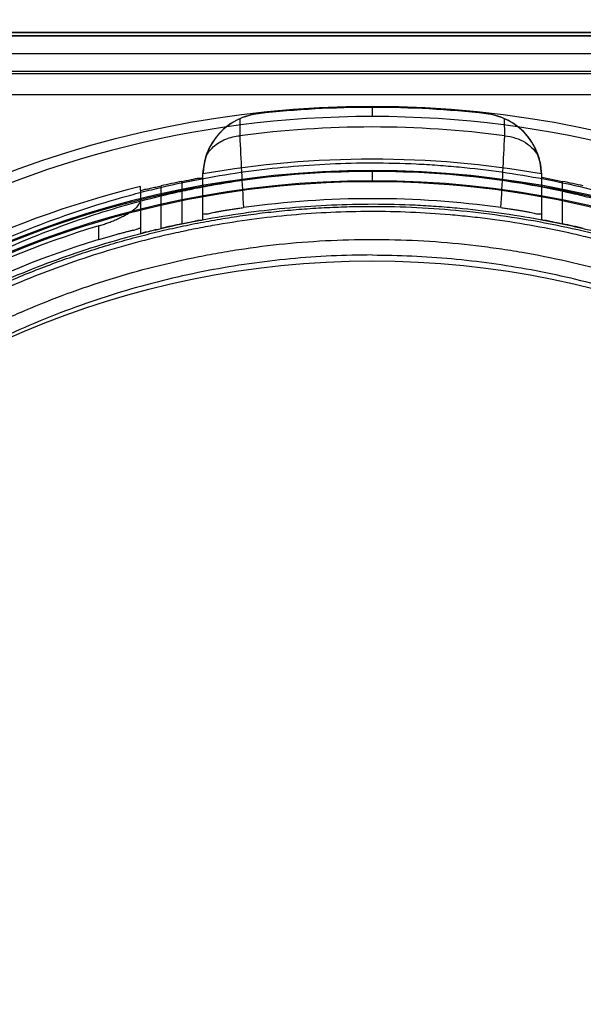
# Model space of a CAD drawing. Header units: millimetres. Extents: x 0 to 297, y 0 to 210.
# Tile 205 of 256: x 56.17 to 56.387, y 160.189 to 160.568. Entities that reach past the tile are written whole.
import ezdxf

# ---------------------------------------------------------------- set-up
doc = ezdxf.new("R2010")
doc.units = ezdxf.units.MM
doc.header["$LTSCALE"] = 16.335
doc.layers.get('0').update_dxf_attribs({"linetype": 'CONTINUOUS'})
for name, color, linetype in [('AXES_REF', 7, 'CONTINUOUS'), ('INTFCLR_1', 7, 'CONTINUOUS'), ('INTFCLR_144815', 7, 'CONTINUOUS'), ('INTFCLR_72935', 7, 'CONTINUOUS')]:
    doc.layers.add(name, color=color, linetype=linetype)

msp = doc.modelspace()

# ---------------------------------------------------------------- linework, layer by layer
at = {"color": 7, "linetype": 'Continuous'}
for radius in [7.756662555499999, 7.756, 7.706331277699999]:
    msp.add_circle((57.52239940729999, 154.539298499), radius, dxfattribs=at)
msp.add_arc((57.52239940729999, 154.539298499), 7.68, 278.2771290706, 261.7228709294, dxfattribs=at)
at = {"layer": 'AXES_REF', "color": 9, "linetype": 'Continuous'}
msp.add_circle((57.52239940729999, 154.539298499), 7.075609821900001, dxfattribs=at)
at = {"layer": 'INTFCLR_1', "color": 6, "linetype": 'Continuous'}
for p, q in [((55.82341436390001, 160.562025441), (56.7889371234, 160.562025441)), ((55.8473826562, 160.5633136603), (56.764968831, 160.5633136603))]:
    msp.add_line(p, q, dxfattribs=at)
at = {"layer": 'INTFCLR_1', "color": 9, "linetype": 'Continuous'}
msp.add_circle((56.30617574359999, 160.131298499), 0.344, dxfattribs=at)
for points, knots in [([(56.1568939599, 160.4491381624), (56.1594719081, 160.4503932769), (56.16467829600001, 160.4528478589), (56.17523991, 160.4575058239), (56.19413764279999, 160.4649968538), (56.21646634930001, 160.4719253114), (56.2364814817, 160.4764777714), (56.2466739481, 160.4783808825), (56.2525622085, 160.4793607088), (56.2673056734, 160.4816146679), (56.292557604, 160.4839584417), (56.3223948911, 160.4835822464), (56.341684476, 160.4818139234), (56.350590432, 160.4807006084), (56.3565209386, 160.4798794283), (56.3725764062, 160.4773318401), (56.39833203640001, 160.4715081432), (56.4232602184, 160.4631023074), (56.4380066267, 160.457062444), (56.4433112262, 160.4547712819), (56.4511625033, 160.4512617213), (56.4676807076, 160.4432487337), (56.49188000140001, 160.4292153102), (56.51442423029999, 160.4130456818), (56.5281717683, 160.4016147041), (56.5343388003, 160.3961702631), (56.5383998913, 160.3924985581), (56.5492774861, 160.3823084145), (56.56599877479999, 160.3647047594), (56.58599190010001, 160.3393354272), (56.6006608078, 160.3167403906), (56.609858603, 160.3001806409), (56.61483699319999, 160.2904356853), (56.6220355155, 160.2754957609), (56.63162172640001, 160.252205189), (56.63985800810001, 160.2251973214), (56.64398844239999, 160.2070744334), (56.6456719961, 160.1984857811), (56.6467378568, 160.1926675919), (56.64939002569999, 160.1764959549), (56.65148806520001, 160.1555900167), (56.6520063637, 160.1345274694), (56.6518619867, 160.1238705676), (56.65166089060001, 160.1177409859), (56.6509671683, 160.1025552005), (56.6489436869, 160.0829536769), (56.64518593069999, 160.0621668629), (56.6429338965, 160.0519282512), (56.6415403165, 160.0461159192), (56.6393606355, 160.037502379), (56.6357301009, 160.0248233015), (56.6283019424, 160.0029939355), (56.61941169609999, 159.9819794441), (56.6104109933, 159.9643479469), (56.60495578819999, 159.9545416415), (56.5965282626, 159.9402036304), (56.58272619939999, 159.9195919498), (56.5618722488, 159.8940001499), (56.5445029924, 159.8763636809), (56.53221175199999, 159.8652818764), (56.5237877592, 159.858044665), (56.5085466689, 159.8458753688), (56.48534779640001, 159.8299566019), (56.46556700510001, 159.8190676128), (56.45534663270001, 159.8140865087)], [0, 0, 0, 0, 0.0078493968, 0.0157556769, 0.0315973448, 0.06348082, 0.0796255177, 0.0877696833, 0.09186257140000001, 0.09596636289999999, 0.128600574, 0.1611442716, 0.177500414, 0.1816059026, 0.1857145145, 0.1938901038, 0.2261064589, 0.2578609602, 0.2657731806, 0.2697286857, 0.2736790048, 0.2893160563, 0.3199691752, 0.350131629, 0.3651446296, 0.3688979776, 0.3726519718, 0.3801321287, 0.4097003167, 0.4390100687, 0.4684423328, 0.4833358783, 0.4908515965, 0.498396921, 0.52873346, 0.5596898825, 0.5755734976, 0.5795998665, 0.5836492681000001, 0.5917658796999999, 0.6244614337, 0.6410489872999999, 0.6494251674, 0.6536350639, 0.6578378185, 0.6910418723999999, 0.7074624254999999, 0.7156483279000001, 0.7197377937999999, 0.7238248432, 0.7399718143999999, 0.7558251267, 0.7869322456, 0.802323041, 0.8100025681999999, 0.8176490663, 0.8478512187, 0.8777971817, 0.9079026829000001, 0.9155006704, 0.9231007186, 0.93830313, 0.9688745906, 1, 1, 1, 1]), ([(56.45534663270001, 159.8140865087), (56.4449705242, 159.8090295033), (56.4235820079, 159.7999104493), (56.39571326, 159.7912590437), (56.377101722, 159.787028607), (56.3683552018, 159.7853392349), (56.362483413, 159.7842851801), (56.346340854, 159.7817151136), (56.3196433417, 159.7792441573), (56.2928144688, 159.7795921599), (56.2764565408, 159.78088483), (56.2704833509, 159.7814766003), (56.2615813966, 159.782478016), (56.2425721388, 159.7852528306), (56.2138909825, 159.7917601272), (56.1902982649, 159.7997425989), (56.1767972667, 159.8051941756), (56.1714552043, 159.8074308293), (56.1622648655, 159.811485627), (56.1444226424, 159.8201733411), (56.1201093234, 159.8343274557), (56.0996643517, 159.849064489), (56.087807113, 159.8587462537), (56.0835623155, 159.862341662), (56.0772943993, 159.8677812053), (56.0641725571, 159.8798722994), (56.0453824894, 159.8998218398), (56.0251374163, 159.9258012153), (56.0125401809, 159.9455231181), (56.0057090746, 159.9575750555), (56.0029977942, 159.9624937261), (55.9983946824, 159.9712089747), (55.98974965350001, 159.9890961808), (55.9812888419, 160.0103894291), (55.9743142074, 160.0324890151), (55.9682844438, 160.055492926), (55.96285682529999, 160.08514324), (55.9608049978, 160.1108008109), (55.9604616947, 160.1260072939), (55.96040210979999, 160.1321339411), (55.9605032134, 160.1427711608), (55.9615014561, 160.1637361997), (55.9640609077, 160.1844920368), (55.9670571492, 160.2005106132), (55.9682445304, 160.2062668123), (55.970108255, 160.2147710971), (55.9732537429, 160.2272917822), (55.978194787, 160.2435958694), (55.9856643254, 160.2646014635), (55.99342957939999, 160.2823797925), (56.00091237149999, 160.2971044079), (56.0060856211, 160.3067239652), (56.0156271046, 160.3230793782), (56.0307760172, 160.3453663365), (56.05132665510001, 160.3703294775), (56.0684507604, 160.3875960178), (56.0795705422, 160.3975681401), (56.08372293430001, 160.401160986), (56.0900329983, 160.4064908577), (56.1040982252, 160.4176714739), (56.1271312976, 160.4334208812), (56.1467575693, 160.4442031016), (56.1568939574, 160.4491381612)], [0, 0, 0, 0, 0.0316060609, 0.0635406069, 0.07975651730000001, 0.0838444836, 0.0879320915, 0.0960907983, 0.1285991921, 0.1611989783, 0.1694097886, 0.173526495, 0.1776339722, 0.1939379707, 0.2261052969, 0.2580138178, 0.2620009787, 0.2659733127, 0.273871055, 0.2895030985, 0.3202911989, 0.3507747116, 0.3583934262, 0.3622044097, 0.3660061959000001, 0.3811173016, 0.4110448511, 0.4409258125, 0.4711799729, 0.4750127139, 0.4788584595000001, 0.4865582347, 0.5019977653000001, 0.5332401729, 0.5491816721, 0.5654318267, 0.5983319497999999, 0.6315729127, 0.6357728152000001, 0.6399804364, 0.648348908, 0.6648970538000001, 0.6974320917, 0.7054938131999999, 0.7095177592, 0.7135247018, 0.7293322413, 0.7448511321, 0.7601545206, 0.7903607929, 0.7978752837, 0.8053790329, 0.8202649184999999, 0.8497067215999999, 0.8790537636, 0.9086837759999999, 0.9161831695, 0.9199497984, 0.9237184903, 0.9387994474, 0.9691302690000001, 1, 1, 1, 1])]:
    msp.add_open_spline(points, degree=3, knots=knots, dxfattribs=at)
at = {"layer": 'INTFCLR_144815', "color": 9, "linetype": 'Continuous'}
for p, q in [((55.6398685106, 160.5552984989), (56.9594230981, 160.5552984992)), ((55.7872540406, 160.5484201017), (56.8250974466, 160.5484201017)), ((56.1607220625, 160.5475776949), (56.414788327, 160.547577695)), ((56.30617574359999, 160.5349194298), (56.30617574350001, 160.5309892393)), ((56.2623410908, 160.5320517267), (56.2622882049, 160.5320458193)), ((56.3500632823, 160.5320458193), (56.3500103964, 160.5320517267)), ((56.2551673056, 160.5301104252), (56.2551375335, 160.5235581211)), ((56.3572139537, 160.5235581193), (56.3571841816, 160.5301104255)), ((56.2408840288, 160.491340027), (56.2408840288, 160.5091517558)), ((56.30617574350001, 160.5097768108), (56.30617574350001, 160.5058472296)), ((56.37146745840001, 160.491340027), (56.37146745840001, 160.5091517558)), ((56.2248840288, 160.4878496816), (56.2248840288, 160.504260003)), ((56.2328840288, 160.5059503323), (56.2328840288, 160.4896192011)), ((56.3794674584, 160.4896192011), (56.3794674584, 160.5059503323)), ((56.2168840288, 160.5025293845), (56.2168840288, 160.4860307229)), ((56.2008840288, 160.4835566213), (56.2008840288, 160.4888296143))]:
    msp.add_line(p, q, dxfattribs=at)
at = {"layer": 'INTFCLR_144815', "color": 6, "linetype": 'Continuous'}
for p, q in [((56.7120895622, 160.5392984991), (55.9002619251, 160.5392984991)), ((56.2408840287, 160.5091517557), (56.2409517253, 160.5092022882)), ((56.2409517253, 160.5092022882), (56.2410159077, 160.5088382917)), ((56.3713355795, 160.5088382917), (56.37139976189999, 160.5092022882)), ((56.37139976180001, 160.5092022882), (56.37146745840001, 160.5091517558)), ((56.37146745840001, 160.507600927), (56.3794674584, 160.5059503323)), ((56.2168840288, 160.5025293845), (56.2168840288, 160.5039672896))]:
    msp.add_line(p, q, dxfattribs=at)
at = {"layer": 'INTFCLR_144815', "color": 9, "linetype": 'Continuous'}
msp.add_circle((56.30617574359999, 160.139298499), 0.3956209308, dxfattribs=at)
at = {"layer": 'INTFCLR_144815', "color": 6, "linetype": 'Continuous'}
for centre, radius, start, end in [((56.30617574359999, 160.139298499), 0.3951918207, 83.6277518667, 96.37224812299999), ((56.2650004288, 160.5082065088), 0.0239929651, 96.36486535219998, 178.4911049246), ((56.2649634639, 160.5081361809), 0.0240589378, 96.38441975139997, 114.0273989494), ((56.3473510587, 160.5082065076), 0.0239929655, 1.5088978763, 83.6351354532), ((56.3473905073, 160.5081453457), 0.0240494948, 65.96911611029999, 83.6190338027), ((56.2649325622, 160.5081841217), 0.0240024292, 114.006622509, 162.8802362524), ((56.34741977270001, 160.508184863), 0.0240013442, 17.1186681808, 65.99450597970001), ((56.2649859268, 160.5081750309), 0.0240559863, 162.8969582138, 177.553046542), ((56.3473572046, 160.5081733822), 0.0240644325, 2.4506413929, 17.100941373), ((56.30617574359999, 160.139298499), 0.3752405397, 80.0000000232, 99.99999998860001), ((56.30617574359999, 160.139298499), 0.3754415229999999, 103.7585724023, 154.4083167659), ((56.30617574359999, 160.139298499), 0.3739053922, 101.3041246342, 102.5571033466), ((56.30617574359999, 160.139298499), 0.3739053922, 77.4428966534, 78.6958753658), ((56.30617574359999, 160.1392984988), 0.3600000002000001, 82.081318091, 97.91868193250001), ((56.30617574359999, 160.139298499), 0.3650456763, 106.7642464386, 152.0393380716), ((56.30617574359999, 160.139298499), 0.3579053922, 101.8165959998, 103.128270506), ((56.30617574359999, 160.139298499), 0.3579053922, 76.871729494, 78.18340400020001), ((56.30617574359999, 160.139298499), 0.36, 107.0063078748, 153.8186849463)]:
    msp.add_arc(centre, radius, start, end, dxfattribs=at)
at = {"layer": 'INTFCLR_144815', "color": 9, "linetype": 'Continuous'}
for centre, radius, start, end in [((56.3061757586, 160.1393682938), 0.3916209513, 359.9897886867, 180.0102112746), ((56.30617574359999, 160.1392984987), 0.3876343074, 82.4341325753, 97.565867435), ((62.1054257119, 160.8142968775), 5.857508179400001, 182.8450581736, 183.1163020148), ((50.4631721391, 160.8165617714), 5.9013203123, 356.8848341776, 357.1540643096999), ((56.30617574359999, 160.1391157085), 0.3709937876, 0.028230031, 179.9717699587), ((56.30617574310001, 160.1393415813), 0.3704352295, 359.9933364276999, 180.0066635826), ((56.30617574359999, 160.139185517), 0.3669943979, 0.0176390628, 179.9823609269), ((56.30617574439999, 160.1394113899), 0.3664358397, 359.982348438, 180.0176515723)]:
    msp.add_arc(centre, radius, start, end, dxfattribs=at)
for points, knots in [([(56.2419938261, 160.5152496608), (56.2423206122, 160.5159364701), (56.2431816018, 160.5173754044), (56.2449338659, 160.5193253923), (56.2471762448, 160.5210228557), (56.249712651, 160.5223171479), (56.252394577, 160.5231769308), (56.2542309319, 160.5234758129), (56.2551375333, 160.5235581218)], [0, 0, 0, 0, 0.1405836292, 0.3079329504, 0.4814441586, 0.6574859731, 0.8317390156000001, 1, 1, 1, 1]), ([(56.3572139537, 160.5235581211), (56.3586391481, 160.5234287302), (56.3614289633, 160.5228591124), (56.3652226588, 160.5210976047), (56.36832840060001, 160.5185522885), (56.3698171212, 160.5163862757), (56.3703576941, 160.5152496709)], [0, 0, 0, 0, 0.2649179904, 0.5217989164, 0.767006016, 1, 1, 1, 1]), ([(55.94632048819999, 160.1957300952), (55.9479760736, 160.2068332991), (55.9522439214, 160.228801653), (55.9599504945, 160.2556506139), (55.9665308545, 160.2739545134), (55.97062211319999, 160.2842587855), (55.9770252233, 160.2994114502), (55.98776899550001, 160.321432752), (56.0044935, 160.349314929), (56.0203304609, 160.3711893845), (56.0323812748, 160.3857348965), (56.0395503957, 160.3938318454), (56.05051155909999, 160.4056783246), (56.0678747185, 160.4225032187), (56.0929271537, 160.4428428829), (56.11303488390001, 160.4564053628), (56.126969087, 160.4647091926), (56.13641119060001, 160.4700514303), (56.1532141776, 160.4788227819), (56.1780886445, 160.489735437), (56.2013197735, 160.4974957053), (56.21714084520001, 160.5017896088), (56.2278259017, 160.5044253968), (56.24661963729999, 160.5083732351), (56.27363625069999, 160.5121157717), (56.2953816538, 160.5131099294), (56.3061757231, 160.5131097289)], [0, 0, 0, 0, 0.0644257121, 0.1282422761, 0.1600975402, 0.1760213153, 0.1918637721, 0.2545006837, 0.3164394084, 0.378241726, 0.4092734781, 0.4248132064, 0.4403015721, 0.5018952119, 0.5633654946, 0.6252760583, 0.6408776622, 0.6564531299, 0.6875306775, 0.7496249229, 0.8121192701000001, 0.8278777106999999, 0.8437023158, 0.8752729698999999, 0.9380528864, 1, 1, 1, 1]), ([(56.3061757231, 160.5131097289), (56.31181956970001, 160.5131096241), (56.3202278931, 160.5129088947), (56.33138655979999, 160.5122446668), (56.3478392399, 160.5108784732), (56.3722338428, 160.5074161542), (56.4040467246, 160.4998613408), (56.4297858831, 160.4912055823), (56.4473360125, 160.4839390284), (56.4572501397, 160.4794322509), (56.4718877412, 160.4723720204), (56.4931084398, 160.460619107), (56.519801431, 160.4425572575), (56.5405988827, 160.4256362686), (56.5543592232, 160.4128498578), (56.562013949, 160.4052523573), (56.5732321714, 160.3936176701), (56.5890846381, 160.375268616), (56.6080617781, 160.3490092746), (56.6205809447, 160.3280890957), (56.6282024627, 160.313633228), (56.6331121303, 160.3038074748), (56.6411368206, 160.2863424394), (56.65098176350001, 160.2606230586), (56.6601354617, 160.2286636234), (56.6643797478, 160.2068042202), (56.6660309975, 160.1957300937)], [0, 0, 0, 0, 0.0323899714, 0.0482450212, 0.0641481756, 0.1271321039, 0.1894167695, 0.2515535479, 0.2827426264, 0.2983963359, 0.3140475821, 0.3760051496, 0.4373985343, 0.4987868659, 0.5296594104, 0.5451698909, 0.5606765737, 0.6224102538, 0.6841298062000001, 0.7463992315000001, 0.762125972, 0.7779128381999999, 0.8094313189, 0.8724013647, 0.9357430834, 1, 1, 1, 1]), ([(55.97172980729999, 160.2721337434), (55.9730581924, 160.2757136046), (55.9781348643, 160.2887865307), (55.98809986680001, 160.310750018), (56.002817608, 160.3372608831), (56.0153594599, 160.3560919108), (56.0243232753, 160.368172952), (56.03045849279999, 160.3760987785), (56.0415536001, 160.3895609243), (56.0585096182, 160.4077493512), (56.0805730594, 160.4278402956), (56.0983447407, 160.4415174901), (56.1096660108, 160.4493220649), (56.11386109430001, 160.4521169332), (56.12020443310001, 160.4562464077), (56.1341494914, 160.4648063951), (56.1564253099, 160.4765945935), (56.1843630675, 160.4884409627), (56.2085726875, 160.4963100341), (56.2259772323, 160.5007210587), (56.2361133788, 160.5029317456), (56.2514025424, 160.5059078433), (56.2747267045, 160.5091050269), (56.2956389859, 160.5100602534), (56.3061757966, 160.5100603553)], [0, 0, 0, 0, 0.0262234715, 0.0963018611, 0.1654342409, 0.2342573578, 0.2514915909, 0.2687439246, 0.3030867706, 0.3712704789, 0.4393100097, 0.5078048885, 0.5250773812, 0.5337424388, 0.5424230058, 0.5770586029, 0.6460858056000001, 0.7152793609, 0.7852176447, 0.820669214, 0.8385519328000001, 0.8564596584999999, 0.9276363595, 1, 1, 1, 1]), ([(56.3061757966, 160.5100603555), (56.3163395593, 160.5100604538), (56.3291255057, 160.5094966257), (56.3444451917, 160.5079689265), (56.3548297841, 160.5066954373), (56.3677401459, 160.5046651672), (56.3805309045, 160.5020576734), (56.39066370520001, 160.4996335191), (56.4056205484, 160.4956989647), (56.4275250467, 160.4886197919), (56.4556188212, 160.4767442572), (56.47797662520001, 160.464935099), (56.493031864, 160.4557071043), (56.50146733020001, 160.4501590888), (56.5138555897, 160.4416296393), (56.5316698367, 160.4279334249), (56.5537882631, 160.407805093), (56.5690743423, 160.3914117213), (56.5787120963, 160.3799584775), (56.5850134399, 160.3721514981), (56.5956089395, 160.3581686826), (56.6095301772, 160.3372653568), (56.6242356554, 160.3107801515), (56.634204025, 160.2888165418), (56.6392858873, 160.2757335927), (56.6406212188, 160.2721350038)], [0, 0, 0, 0, 0.0698004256, 0.0877350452, 0.1057297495, 0.1416451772, 0.1774555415, 0.1953459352, 0.2131908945, 0.2836630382, 0.3532035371, 0.4224112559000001, 0.4570776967, 0.4744417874, 0.491743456, 0.5603667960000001, 0.6285552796, 0.6969118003, 0.7141031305, 0.7313510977, 0.7658071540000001, 0.834557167, 0.9036230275, 0.9736398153, 1, 1, 1, 1]), ([(55.9540526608, 160.1934386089), (55.955671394, 160.2040682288), (55.9598467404, 160.2251032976), (55.967382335, 160.2507956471), (55.97381508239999, 160.268306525), (55.9778155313, 160.2781674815), (55.9840816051, 160.2926786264), (55.99459812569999, 160.3137697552), (56.010960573, 160.3404590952), (56.0264483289, 160.3613881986), (56.0382298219, 160.3753021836), (56.0452420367, 160.3830514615), (56.0559741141, 160.3944004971), (56.0729763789, 160.4105180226), (56.097491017, 160.4299883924), (56.1171541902, 160.442962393), (56.1307811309, 160.4509076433), (56.1400233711, 160.4560236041), (56.1564771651, 160.4644268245), (56.180828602, 160.4748768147), (56.2035529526, 160.482302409), (56.2190311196, 160.4864120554), (56.2294901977, 160.4889363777), (56.24788904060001, 160.492717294), (56.274472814, 160.4963194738), (56.3012771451, 160.4975017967), (56.3200701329, 160.4970512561), (56.3308517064, 160.4964234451), (56.3469524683, 160.4951154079), (56.3708209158, 160.4918017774), (56.4019534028, 160.4845699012), (56.4271496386, 160.476281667), (56.44433398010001, 160.469320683), (56.454038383, 160.4650048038), (56.46835520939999, 160.4582486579), (56.489108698, 160.4470050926), (56.5152295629, 160.4297148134), (56.5355901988, 160.4135094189), (56.5490640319, 160.4012595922), (56.5565554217, 160.3939844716), (56.5675232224, 160.3828545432), (56.58302290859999, 160.365302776), (56.6015902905, 160.3401665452), (56.6138462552, 160.3201284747), (56.6213057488, 160.306283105), (56.626106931, 160.2968800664), (56.63395159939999, 160.2801724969), (56.6435787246, 160.2555622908), (56.6525322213, 160.2249713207), (56.6566839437, 160.2040403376), (56.65829882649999, 160.1934386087)], [0, 0, 0, 0, 0.0318457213, 0.0634185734, 0.0791931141, 0.0870815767, 0.094933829, 0.1260061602, 0.1567815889, 0.1875451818, 0.2030139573, 0.210765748, 0.2184960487, 0.2492749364, 0.2800521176, 0.3111084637, 0.3189436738, 0.3267698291, 0.3423932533, 0.3736478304, 0.40514581, 0.4130942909, 0.4210773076, 0.4370099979, 0.4687094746, 0.5004174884, 0.5163608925, 0.5243692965, 0.5324013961, 0.5642032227, 0.5956284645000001, 0.6269453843, 0.6426486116, 0.6505262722, 0.6583992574, 0.6895346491, 0.72033006, 0.7510658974, 0.7665005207, 0.7742492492, 0.7819920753, 0.8127794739, 0.8435012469, 0.8744409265, 0.8822471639, 0.8900796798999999, 0.905708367, 0.9368993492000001, 0.9682376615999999, 1, 1, 1, 1]), ([(56.64845359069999, 160.2252094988), (56.6464926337, 160.2331303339), (56.6435694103, 160.2434126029), (56.6393974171, 160.2559261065), (56.6360324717, 160.2653502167), (56.62970755, 160.2814459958), (56.6193493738, 160.303643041), (56.6048793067, 160.328986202), (56.5911862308, 160.3489775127), (56.58076771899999, 160.3623467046), (56.5745679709, 160.3698154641), (56.56507395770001, 160.3807856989), (56.5500126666, 160.3964872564), (56.5282365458, 160.4157493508), (56.5107118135, 160.4288447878), (56.4985243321, 160.4370016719), (56.49021577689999, 160.4423135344), (56.4753786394, 160.4511531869), (56.4533505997, 160.4624601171), (56.4256841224, 160.4738247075), (56.40412379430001, 160.4805955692), (56.3893991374, 160.4843602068), (56.37941700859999, 160.4866811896), (56.3668167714, 160.4891775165), (56.3541013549, 160.4911208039), (56.3438731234, 160.4923398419), (56.3285743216, 160.4938225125), (56.30559891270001, 160.4947865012), (56.275000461, 160.4934005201), (56.2522262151, 160.4903676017), (56.23716155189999, 160.4875176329), (56.2271788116, 160.4854016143), (56.2100444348, 160.4811812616), (56.1862107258, 160.4736534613), (56.1586980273, 160.4623168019), (56.13675084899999, 160.451029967), (56.1230059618, 160.4428291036), (56.1167571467, 160.4388747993), (56.11262696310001, 160.4362000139), (56.1014907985, 160.4287374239), (56.0840079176, 160.4156601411), (56.0622859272, 160.3964337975), (56.0455843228, 160.3790182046), (56.0346546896, 160.3661240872), (56.0286151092, 160.3585373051), (56.0198014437, 160.3469863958), (56.007468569, 160.3289819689), (55.9929864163, 160.3036142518), (55.9826219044, 160.2813961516), (55.9762959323, 160.2652890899), (55.97293438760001, 160.2558687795), (55.9687718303, 160.2433771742), (55.9658554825, 160.2331161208), (55.9638980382, 160.2252099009)], [0, 0, 0, 0, 0.0260933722, 0.0341459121, 0.0421792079, 0.0580898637, 0.08943313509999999, 0.1204101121, 0.1513108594, 0.1668239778, 0.1745963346, 0.1823477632, 0.2132152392, 0.244081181, 0.2752183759, 0.2830803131, 0.2909751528, 0.3067500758, 0.3382935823, 0.3700502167, 0.4022856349, 0.4104553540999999, 0.4186483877, 0.4350547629, 0.4515167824, 0.4597669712, 0.4679907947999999, 0.50066556, 0.5331935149, 0.5658225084, 0.5740275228, 0.5822189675, 0.5984510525, 0.6304407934, 0.6620376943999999, 0.6934977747, 0.7092581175, 0.7132052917, 0.7171442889, 0.7249927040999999, 0.7560706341, 0.7868683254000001, 0.8176571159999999, 0.8331371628, 0.8409068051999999, 0.8486637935, 0.8795968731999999, 0.9106030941, 0.9419732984, 0.957896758, 0.9659251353, 0.9739546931, 1, 1, 1, 1])]:
    msp.add_open_spline(points, degree=3, knots=knots, dxfattribs=at)
at = {"layer": 'INTFCLR_144815', "color": 6, "linetype": 'Continuous'}
for points, knots in [([(56.2328840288, 160.5059503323), (56.2332352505, 160.5060205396), (56.23426800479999, 160.5062232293), (56.2358740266, 160.5065686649), (56.237742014, 160.5068487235), (56.2390910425, 160.5073984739), (56.2408840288, 160.5070434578), (56.2408840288, 160.507600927)], [0, 0, 0, 0, 0.1315326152, 0.3854005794, 0.6116668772, 0.7952777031, 1, 1, 1, 1]), ([(56.2168840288, 160.5025293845), (56.2168840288, 160.5021760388), (56.2181974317, 160.5029461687), (56.21923668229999, 160.5029277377), (56.22095921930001, 160.5034069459), (56.22247449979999, 160.5037181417), (56.2238300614, 160.5040257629), (56.22453026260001, 160.5041812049), (56.2248840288, 160.504260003)], [0, 0, 0, 0, 0.1294943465, 0.285932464, 0.4927875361, 0.7367571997, 0.8671743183, 1, 1, 1, 1]), ([(55.9559450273, 160.1989106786), (55.9564274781, 160.20177892), (55.9574652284, 160.2075208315), (55.959236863, 160.2161193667), (55.9612314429, 160.2247254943), (55.96345267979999, 160.2333364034), (55.9659044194, 160.241948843), (55.968590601, 160.2505590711), (55.9715149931, 160.2591621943), (55.9746812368, 160.2677526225), (55.978092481, 160.2763233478), (55.981751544, 160.2848667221), (55.98566045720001, 160.2933736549), (55.9898206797, 160.3018344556), (55.9942326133, 160.3102381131), (55.9988957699, 160.3185729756), (56.003808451, 160.3268264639), (56.0089678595, 160.3349855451), (56.0143699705, 160.3430367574), (56.020009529, 160.350966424), (56.025880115, 160.3587609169), (56.0319741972, 160.3664068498), (56.038283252, 160.3738913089), (56.0447978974, 160.3812020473), (56.05150804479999, 160.3883276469), (56.0584030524, 160.3952576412), (56.0654718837, 160.4019826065), (56.0727032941, 160.4084942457), (56.080086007, 160.4147854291), (56.0876088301, 160.4208501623), (56.0952607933, 160.4266835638), (56.1030312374, 160.4322817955), (56.1109099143, 160.4376420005), (56.1188870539, 160.4427622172), (56.1269534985, 160.4476413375), (56.135100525, 160.452278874), (56.1433200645, 160.4566749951), (56.1516046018, 160.4608303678), (56.1599471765, 160.4647460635), (56.1683414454, 160.4684235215), (56.1767813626, 160.4718643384), (56.18526169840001, 160.4750704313), (56.1937774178, 160.4780437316), (56.2023242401, 160.4807863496), (56.2108980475, 160.4833003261), (56.2194953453, 160.4855877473), (56.228112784, 160.4876505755), (56.2367475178, 160.4894907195), (56.2453968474, 160.4911099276), (56.2540584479, 160.4925098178), (56.2627301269, 160.493691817), (56.2714099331, 160.4946571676), (56.2800960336, 160.4954069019), (56.2887867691, 160.4959418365), (56.2974804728, 160.4962625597), (56.3032778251, 160.4963338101), (56.30617574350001, 160.4963338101)], [0, 0, 0, 0, 0.0174675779, 0.035038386, 0.0527193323, 0.0705173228, 0.0884397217, 0.1064918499, 0.1246794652, 0.143004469, 0.1614695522, 0.1800730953, 0.1988143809, 0.2176879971, 0.2366893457, 0.2558095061, 0.2750388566, 0.2943659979, 0.3137778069, 0.3332599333, 0.3527970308, 0.3723732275, 0.3919721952, 0.4115777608, 0.4311742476, 0.4507464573, 0.4702801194, 0.4897621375, 0.5091806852, 0.5285254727, 0.5477874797, 0.5669592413, 0.5860347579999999, 0.6050093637, 0.6238798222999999, 0.6426447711, 0.6613024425, 0.6798536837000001, 0.6983001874, 0.7166429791, 0.7348859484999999, 0.7530315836, 0.7710849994, 0.7890500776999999, 0.8069328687, 0.8247382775, 0.8424729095, 0.8601425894, 0.8777542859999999, 0.8953145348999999, 0.9128305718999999, 0.9303093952, 0.9477583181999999, 0.9651847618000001, 0.9825961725, 1, 1, 1, 1]), ([(56.2008840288, 160.4888296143), (56.2014679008, 160.4890054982), (56.2026315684, 160.4893744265), (56.2043596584, 160.4899775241), (56.20605744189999, 160.4906267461), (56.2077050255, 160.4913164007), (56.2092771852, 160.4920382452), (56.2107521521, 160.4927845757), (56.212107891, 160.4935464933), (56.2133234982, 160.4943151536), (56.2143825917, 160.4950801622), (56.2154839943, 160.4960223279), (56.21647388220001, 160.497108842), (56.2168840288, 160.4981645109), (56.2168840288, 160.4986143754)], [0, 0, 0, 0, 0.09441111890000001, 0.1889731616, 0.2833415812, 0.3757918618, 0.4654599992, 0.5511260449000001, 0.6316570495, 0.7061464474, 0.7736992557, 0.8337377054, 0.9303492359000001, 1, 1, 1, 1]), ([(56.30617574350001, 160.4963338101), (56.31192431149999, 160.4963338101), (56.3234121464, 160.4960536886), (56.34061300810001, 160.4947941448), (56.3577300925, 160.4926984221), (56.3747759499, 160.4897619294), (56.391738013, 160.4859777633), (56.4086140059, 160.4813293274), (56.4253739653, 160.475805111), (56.441991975, 160.4693902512), (56.4579340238, 160.4622913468), (56.4724964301, 160.4549368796), (56.4851670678, 160.4478283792), (56.4960223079, 160.4411820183), (56.505399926, 160.4349989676), (56.51354462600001, 160.4292755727), (56.5206524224, 160.423995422), (56.526870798, 160.4191456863), (56.5323274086, 160.4147038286), (56.5371328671, 160.4106404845), (56.5413646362, 160.4069391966), (56.54509205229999, 160.4035797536), (56.5483831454, 160.4005333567), (56.5513075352, 160.3977610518), (56.5539189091, 160.3952317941), (56.5562647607, 160.3929151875), (56.5583756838, 160.3907935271), (56.5603782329, 160.388748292), (56.5624354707, 160.3866138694), (56.5647169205, 160.3842053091), (56.5672828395, 160.3814420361), (56.5701556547, 160.3782775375), (56.5733187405, 160.3747030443), (56.5765653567, 160.3709279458), (56.5798512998, 160.3669953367), (56.5832020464, 160.3628676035), (56.5868391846, 160.3582419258), (56.59083815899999, 160.3529697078), (56.59525409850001, 160.3469038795), (56.60011133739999, 160.3399086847), (56.6054294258, 160.331819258), (56.6111974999, 160.3224700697), (56.6174149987, 160.3116140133), (56.6240565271, 160.2989471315), (56.6309936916, 160.2842225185), (56.6377291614, 160.2679242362), (56.64381628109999, 160.2507602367), (56.64897594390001, 160.2334806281), (56.6532055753, 160.2162120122), (56.6554394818, 160.2046595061), (56.6564064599, 160.1989106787)], [0, 0, 0, 0, 0.0345251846, 0.0689826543, 0.1035440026, 0.138054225, 0.1728250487, 0.2078784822, 0.2431411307, 0.2787664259, 0.3148172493, 0.347905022, 0.3767116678, 0.4020494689, 0.4243335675, 0.4441618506, 0.4618276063, 0.4775066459, 0.4915200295, 0.5040819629, 0.5153003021, 0.5252839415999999, 0.5342179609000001, 0.5422336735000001, 0.5494847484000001, 0.5560515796, 0.5620342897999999, 0.5674595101, 0.5732424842, 0.5798382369, 0.5873840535, 0.5958895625, 0.6055067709, 0.6160496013, 0.6257925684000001, 0.6362843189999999, 0.6479789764, 0.6611317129, 0.67602449, 0.693037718, 0.7122740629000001, 0.7341600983, 0.7590040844, 0.7873951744, 0.8200362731, 0.8567275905, 0.8932629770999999, 0.9293648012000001, 0.9649882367, 1, 1, 1, 1]), ([(56.2408840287, 160.4930482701), (56.2408840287, 160.4935782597), (56.2428033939, 160.4932755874), (56.2439951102, 160.4938229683), (56.24549783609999, 160.4940580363), (56.2467837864, 160.4943098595), (56.2482156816, 160.4945603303), (56.2497499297, 160.4948236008), (56.2513761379, 160.4950895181), (56.2530708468, 160.4953551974), (56.2548127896, 160.4956158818), (56.2559877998, 160.4957834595), (56.2565794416, 160.4958657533)], [0, 0, 0, 0, 0.09965697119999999, 0.2181853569, 0.2925389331, 0.375874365, 0.4670451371, 0.5651042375, 0.6688130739, 0.7768212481, 0.8876791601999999, 1, 1, 1, 1]), ([(56.3557720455, 160.4958657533), (56.3563643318, 160.4957833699), (56.3575408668, 160.4956155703), (56.3592848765, 160.4953545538), (56.36098114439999, 160.4950885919), (56.3626082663, 160.4948224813), (56.3641432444, 160.4945590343), (56.36557594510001, 160.4943083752), (56.3668623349, 160.4940563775), (56.36836456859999, 160.4938213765), (56.3695535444, 160.4932747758), (56.37146745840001, 160.493575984), (56.37146745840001, 160.4930482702)], [0, 0, 0, 0, 0.1124431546, 0.2234684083, 0.3315803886, 0.4353158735, 0.5334196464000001, 0.6246605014, 0.7080341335, 0.782372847, 0.9007709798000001, 1, 1, 1, 1]), ([(56.2328840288, 160.4896192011), (56.2332355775, 160.4896927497), (56.2339317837, 160.4898388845), (56.23528068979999, 160.4901152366), (56.2367950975, 160.4904575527), (56.2385144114, 160.4907213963), (56.2395766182, 160.4911941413), (56.2408840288, 160.4909781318), (56.2408840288, 160.491340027)], [0, 0, 0, 0, 0.1316592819, 0.2610196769, 0.503336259, 0.7099716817, 0.8673380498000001, 1, 1, 1, 1]), ([(56.37146745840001, 160.491340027), (56.37146745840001, 160.4909773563), (56.3727762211, 160.4911938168), (56.3738387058, 160.4907211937), (56.37555703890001, 160.4904573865), (56.37707070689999, 160.4901152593), (56.3784195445, 160.4898389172), (56.3791157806, 160.4896927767), (56.3794674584, 160.4896192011)], [0, 0, 0, 0, 0.1329462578, 0.2902723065, 0.496687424, 0.738969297, 0.8682923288, 1, 1, 1, 1]), ([(56.2008840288, 160.4835566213), (56.20149483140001, 160.4837434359), (56.20270776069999, 160.4841096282), (56.2045069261, 160.4846386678), (56.2062526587, 160.4851383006), (56.2079221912, 160.4856038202), (56.2094904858, 160.4860275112), (56.21094981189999, 160.4864163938), (56.2122525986, 160.486735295), (56.2137716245, 160.4871680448), (56.2149336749, 160.4871358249), (56.2168840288, 160.4882791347), (56.2168840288, 160.4877608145)], [0, 0, 0, 0, 0.1157701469, 0.2296434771, 0.3398920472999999, 0.444916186, 0.5436782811, 0.6346979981, 0.7174450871, 0.7906142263, 0.9060545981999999, 1, 1, 1, 1]), ([(56.2168840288, 160.4860307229), (56.2168840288, 160.4856775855), (56.21819507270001, 160.4864621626), (56.2192324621, 160.4864547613), (56.2209549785, 160.4869535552), (56.2224711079, 160.4872813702), (56.2238283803, 160.4876039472), (56.2245296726, 160.487767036), (56.2248840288, 160.4878496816)], [0, 0, 0, 0, 0.129116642, 0.2853279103, 0.4921525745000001, 0.7363561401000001, 0.8669606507, 1, 1, 1, 1]), ([(56.30617574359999, 160.4775922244), (56.3009158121, 160.4775922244), (56.2903767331, 160.4773434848), (56.2745737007, 160.4762212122), (56.2587687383, 160.4743415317), (56.2429733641, 160.4716941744), (56.2271947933, 160.4682630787), (56.2114433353, 160.4640290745), (56.1957338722, 160.4589690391), (56.1800869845, 160.4530579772), (56.1645306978, 160.4462686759), (56.1491006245, 160.4385747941), (56.1338425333, 160.4299511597), (56.1188124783, 160.4203787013), (56.1040795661, 160.4098457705), (56.0897247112, 160.3983552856), (56.0758419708, 160.3859274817), (56.0625352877, 160.3726074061), (56.049914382, 160.3584680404), (56.0380887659, 160.3436120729), (56.02715653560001, 160.3281702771), (56.0171977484, 160.3122916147), (56.00826340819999, 160.2961333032), (56.0003746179, 160.279844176), (55.9935214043, 160.263553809), (55.987669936, 160.2473626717), (55.9827692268, 160.231339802), (55.9787604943, 160.21552329), (55.9755833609, 160.1999245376), (55.97318252, 160.1845343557), (55.9715100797, 160.1693283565), (55.9705291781, 160.1542707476), (55.97031838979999, 160.1442740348), (55.970322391, 160.1392984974)], [0, 0, 0, 0, 0.0297989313, 0.0596971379, 0.0897219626, 0.1199349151, 0.1503958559, 0.1811653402, 0.2123022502, 0.2438592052, 0.2758844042, 0.3084194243, 0.3414961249, 0.3751312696, 0.4093242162, 0.4440489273, 0.4792482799, 0.5148298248, 0.5506586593, 0.5865641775, 0.6223450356, 0.657788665, 0.6926950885, 0.7268956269, 0.7602746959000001, 0.7927732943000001, 0.824387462, 0.8551611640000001, 0.8851759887, 0.9145402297, 0.9433746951, 0.9718122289, 1, 1, 1, 1]), ([(56.30617574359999, 160.477592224), (56.3112760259, 160.477592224), (56.3214886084, 160.4773584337), (56.3367990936, 160.4763047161), (56.3521053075, 160.4745417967), (56.36740302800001, 160.4720597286), (56.3826868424, 160.4688446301), (56.397947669, 160.4648792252), (56.4131721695, 160.4601433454), (56.4283426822, 160.4546143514), (56.4434357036, 160.4482679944), (56.4584210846, 160.4410795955), (56.4732603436, 160.4330257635), (56.48790598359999, 160.4240864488), (56.5022995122, 160.4142482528), (56.5163727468, 160.4035068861), (56.5300448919, 160.3918730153), (56.5432247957, 160.3793766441), (56.5558137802, 160.3660714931), (56.5677107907, 160.3520372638), (56.5788196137, 160.3373791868), (56.58905563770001, 160.3222256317), (56.5983547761, 160.3067185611), (56.60667983, 160.2910005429), (56.61402141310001, 160.2752041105), (56.6203962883, 160.2594392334), (56.6258411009, 160.2437893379), (56.63040506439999, 160.2283092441), (56.6341429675, 160.2130274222), (56.6371091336, 160.1979509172), (56.6393533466, 160.1830690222), (56.6409180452, 160.1683566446), (56.6418359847, 160.1537859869), (56.6420330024, 160.1441117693), (56.6420291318, 160.139298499)], [0, 0, 0, 0, 0.0288942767, 0.0578478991, 0.0869136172, 0.1161495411, 0.1456150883, 0.17536286, 0.2054436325, 0.2359079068, 0.2668019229, 0.2981636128, 0.3300272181, 0.3624129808, 0.3953267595, 0.4287535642, 0.4626639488, 0.496980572, 0.5315970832, 0.5663822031, 0.6011593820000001, 0.6357401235, 0.6699302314, 0.7035466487, 0.7364587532, 0.7685700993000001, 0.7998436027, 0.8302944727, 0.8599662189, 0.8889391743, 0.9173142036, 0.9452012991, 0.9727317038, 1, 1, 1, 1])]:
    msp.add_open_spline(points, degree=3, knots=knots, dxfattribs=at)
at = {"layer": 'INTFCLR_72935', "color": 6, "linetype": 'Continuous'}
for p, q in [((56.7889371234, 160.562025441), (55.82341436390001, 160.562025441)), ((56.764968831, 160.5633136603), (55.8473826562, 160.5633136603))]:
    msp.add_line(p, q, dxfattribs=at)

doc.saveas('drawing.dxf')
